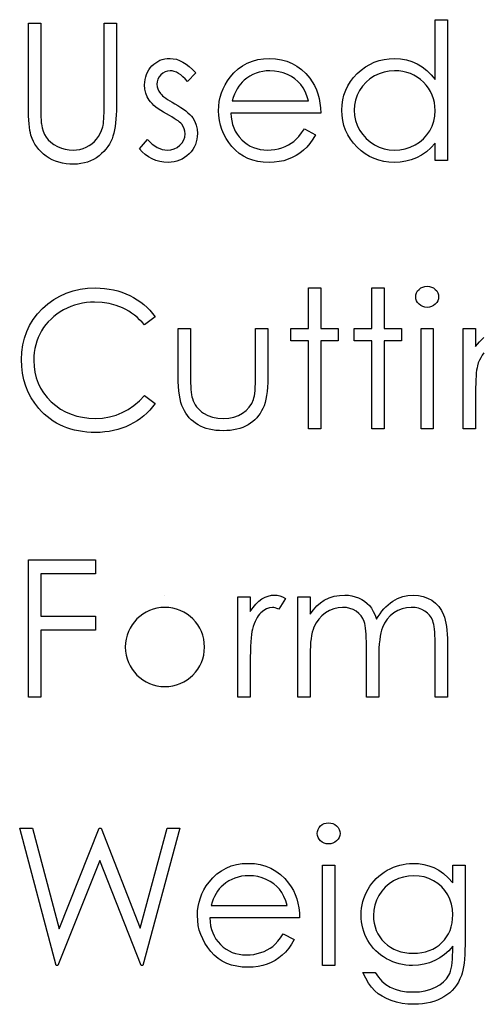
# Model space of a CAD drawing. Header units: inches. Extents: x -57.7 to -21.7, y -3.8 to 19.3.
# Tile 40 of 70: x -38.385 to -37.92, y 11.363 to 12.35. Entities that reach past the tile are written whole.
import ezdxf

# ---------------------------------------------------------------- set-up
doc = ezdxf.new("R2010")
doc.units = ezdxf.units.IN
doc.header["$LTSCALE"] = 0.5
doc.header["$MEASUREMENT"] = 0
doc.layers.add('APP-M-D', color=42, linetype='Continuous')

msp = doc.modelspace()

# ---------------------------------------------------------------- linework, layer by layer
at = {"layer": 'APP-M-D', "linetype": 'Continuous'}
msp.add_line((-38.23935, 11.77335), (-38.23935, 11.77335), dxfattribs=at)
for points in [[(-38.37632, 12.34674), (-38.36395, 12.34674), (-38.36395, 12.26068), (-38.36392, 12.25753), (-38.36387, 12.25471), (-38.36381, 12.25226), (-38.36373, 12.25013), (-38.36365, 12.24837), (-38.36354, 12.24693), (-38.3634, 12.24585), (-38.36271, 12.24199), (-38.36169, 12.23843), (-38.36031, 12.23523), (-38.35862, 12.23233), (-38.3565, 12.22973), (-38.35388, 12.22733), (-38.35073, 12.22518), (-38.34711, 12.22322), (-38.34322, 12.22162), (-38.33933, 12.22046), (-38.33541, 12.21977), (-38.33149, 12.21955), (-38.32812, 12.21974), (-38.32481, 12.22027), (-38.32158, 12.22118), (-38.31841, 12.22242), (-38.3154, 12.22402), (-38.31266, 12.22587), (-38.31018, 12.22802), (-38.30794, 12.23042), (-38.30598, 12.2331), (-38.30427, 12.23608), (-38.30289, 12.23928), (-38.30176, 12.24279), (-38.30143, 12.24425), (-38.30115, 12.24608), (-38.30091, 12.24826), (-38.30071, 12.25074), (-38.30055, 12.25358), (-38.30044, 12.25679), (-38.30038, 12.26032), (-38.30035, 12.26418), (-38.30035, 12.34674), (-38.28799, 12.34674), (-38.28799, 12.26352), (-38.28804, 12.25902), (-38.28821, 12.25474), (-38.28848, 12.25066), (-38.28887, 12.24682), (-38.28937, 12.2432), (-38.28995, 12.23981), (-38.29066, 12.23661), (-38.29149, 12.23365), (-38.29246, 12.23087), (-38.29367, 12.22816), (-38.29508, 12.22554), (-38.29671, 12.22303), (-38.29859, 12.22057), (-38.30066, 12.21825), (-38.30295, 12.21599), (-38.30546, 12.21383), (-38.30814, 12.21187), (-38.31095, 12.21016), (-38.31393, 12.2087), (-38.31703, 12.20751), (-38.32025, 12.2066), (-38.32362, 12.20594), (-38.32716, 12.20555), (-38.3308, 12.20542), (-38.33477, 12.20555), (-38.33858, 12.20591), (-38.34225, 12.20655), (-38.34579, 12.2074), (-38.34918, 12.20853), (-38.35241, 12.20989), (-38.3555, 12.21152), (-38.35846, 12.21337), (-38.36122, 12.21544), (-38.36373, 12.21767), (-38.36602, 12.22007), (-38.36806, 12.22264), (-38.36986, 12.22535), (-38.37143, 12.22824), (-38.37276, 12.23128), (-38.37386, 12.23448), (-38.37444, 12.23669), (-38.37494, 12.23931), (-38.37535, 12.24235), (-38.37571, 12.24577), (-38.37596, 12.24961), (-38.37615, 12.25383), (-38.37629, 12.25847), (-38.37632, 12.26352), (-38.37632, 12.34674)], [(-37.95586, 12.35028), (-37.95586, 12.20895), (-37.96823, 12.20895), (-37.96823, 12.22637), (-37.97251, 12.22173), (-37.97701, 12.21775), (-37.98181, 12.21444), (-37.98684, 12.21179), (-37.99211, 12.20978), (-37.9976, 12.20834), (-38.00337, 12.20746), (-38.00936, 12.20718), (-38.01469, 12.20743), (-38.01982, 12.20815), (-38.02476, 12.20934), (-38.02951, 12.21099), (-38.03404, 12.21314), (-38.0384, 12.21577), (-38.04254, 12.21886), (-38.04649, 12.22245), (-38.0501, 12.22637), (-38.05322, 12.23048), (-38.05584, 12.23481), (-38.05802, 12.23937), (-38.05971, 12.24412), (-38.0609, 12.24906), (-38.06161, 12.25422), (-38.06186, 12.25957), (-38.06161, 12.26482), (-38.0609, 12.2699), (-38.05968, 12.27475), (-38.05797, 12.27945), (-38.05579, 12.28392), (-38.05314, 12.2882), (-38.04999, 12.29231), (-38.04635, 12.2962), (-38.04237, 12.29976), (-38.03818, 12.30286), (-38.03382, 12.30548), (-38.02923, 12.3076), (-38.02446, 12.30929), (-38.01949, 12.31047), (-38.01433, 12.31116), (-38.00897, 12.31141), (-38.00282, 12.31108), (-37.99697, 12.31009), (-37.99142, 12.3084), (-37.98617, 12.30608), (-37.98123, 12.3031), (-37.97657, 12.29946), (-37.97226, 12.29513), (-37.96823, 12.29016), (-37.96823, 12.35028), (-37.95586, 12.35028)], [(-38.20849, 12.29709), (-38.21688, 12.28845), (-38.21909, 12.29093), (-38.2213, 12.29308), (-38.22351, 12.29491), (-38.22566, 12.2964), (-38.22784, 12.29756), (-38.22999, 12.29838), (-38.23215, 12.29888), (-38.23427, 12.29905), (-38.23687, 12.2988), (-38.23927, 12.29802), (-38.2415, 12.29675), (-38.24352, 12.29496), (-38.2452, 12.29284), (-38.24639, 12.29057), (-38.24711, 12.28811), (-38.24735, 12.28549), (-38.24713, 12.28312), (-38.2465, 12.28083), (-38.24542, 12.27856), (-38.24393, 12.27636), (-38.24297, 12.27522), (-38.24175, 12.27406), (-38.24032, 12.27282), (-38.23863, 12.27155), (-38.2367, 12.27023), (-38.23455, 12.26888), (-38.23217, 12.26744), (-38.22955, 12.26598), (-38.22635, 12.26416), (-38.22342, 12.26236), (-38.22075, 12.26057), (-38.21834, 12.2588), (-38.21622, 12.25703), (-38.21434, 12.25529), (-38.21274, 12.25356), (-38.21142, 12.25184), (-38.20937, 12.24828), (-38.20788, 12.2445), (-38.20703, 12.2405), (-38.20672, 12.23628), (-38.20686, 12.23329), (-38.20725, 12.23042), (-38.20791, 12.22766), (-38.20882, 12.22504), (-38.21004, 12.2225), (-38.21147, 12.2201), (-38.21318, 12.21781), (-38.21517, 12.21563), (-38.21735, 12.21364), (-38.21964, 12.21193), (-38.22207, 12.21049), (-38.22464, 12.20931), (-38.22734, 12.20837), (-38.23019, 12.20771), (-38.23314, 12.20732), (-38.23623, 12.20718), (-38.2404, 12.2074), (-38.24446, 12.20809), (-38.24843, 12.20922), (-38.25232, 12.2108), (-38.25599, 12.21279), (-38.25933, 12.21513), (-38.26234, 12.21781), (-38.26502, 12.22082), (-38.25682, 12.23015), (-38.25445, 12.22766), (-38.25205, 12.22551), (-38.24959, 12.22369), (-38.24713, 12.2222), (-38.24462, 12.22104), (-38.24206, 12.22021), (-38.23949, 12.21971), (-38.23687, 12.21955), (-38.2333, 12.21985), (-38.23002, 12.22076), (-38.22701, 12.22225), (-38.22428, 12.22438), (-38.22202, 12.22689), (-38.22039, 12.22965), (-38.21942, 12.23258), (-38.21909, 12.23575), (-38.21931, 12.23837), (-38.21994, 12.24086), (-38.22099, 12.24318), (-38.22248, 12.24536), (-38.22345, 12.24641), (-38.22469, 12.24754), (-38.22621, 12.24875), (-38.22798, 12.25002), (-38.23002, 12.25135), (-38.23234, 12.25273), (-38.23491, 12.25419), (-38.23775, 12.25574), (-38.24081, 12.25748), (-38.24363, 12.25921), (-38.24617, 12.26095), (-38.24849, 12.26266), (-38.25053, 12.26438), (-38.2523, 12.26609), (-38.25384, 12.2678), (-38.25511, 12.26948), (-38.25713, 12.27299), (-38.25856, 12.27677), (-38.25945, 12.28074), (-38.25972, 12.285), (-38.25961, 12.28778), (-38.25928, 12.29043), (-38.2587, 12.29297), (-38.25793, 12.2954), (-38.25691, 12.29769), (-38.25566, 12.29987), (-38.2542, 12.30194), (-38.25252, 12.30388), (-38.25064, 12.30564), (-38.24865, 12.30716), (-38.24655, 12.30846), (-38.24435, 12.30953), (-38.242, 12.31036), (-38.23954, 12.31094), (-38.23698, 12.3113), (-38.23427, 12.31141), (-38.23107, 12.31119), (-38.22787, 12.31053), (-38.22464, 12.3094), (-38.22141, 12.30782), (-38.21821, 12.30581), (-38.21498, 12.30335), (-38.21172, 12.30045), (-38.20849, 12.29709)], [(-38.09935, 12.24075), (-38.08836, 12.23498), (-38.09107, 12.23037), (-38.09396, 12.22623), (-38.09706, 12.22253), (-38.10037, 12.21933), (-38.10387, 12.21654), (-38.10757, 12.21411), (-38.11152, 12.21201), (-38.11566, 12.21027), (-38.12005, 12.20892), (-38.12471, 12.20796), (-38.12965, 12.20738), (-38.13487, 12.20718), (-38.14067, 12.20743), (-38.14613, 12.20818), (-38.15127, 12.20942), (-38.1561, 12.21116), (-38.16057, 12.21339), (-38.16474, 12.21613), (-38.1686, 12.21936), (-38.17211, 12.22308), (-38.17526, 12.22711), (-38.17799, 12.23128), (-38.18028, 12.23559), (-38.18216, 12.24003), (-38.18365, 12.24458), (-38.1847, 12.24925), (-38.1853, 12.25408), (-38.18552, 12.25902), (-38.18533, 12.26366), (-38.18481, 12.26819), (-38.1839, 12.27257), (-38.18263, 12.27685), (-38.181, 12.28099), (-38.17901, 12.285), (-38.17664, 12.28889), (-38.17393, 12.29264), (-38.17009, 12.29703), (-38.16595, 12.30087), (-38.16151, 12.30407), (-38.15673, 12.30672), (-38.15165, 12.30876), (-38.14627, 12.31025), (-38.14059, 12.31111), (-38.13457, 12.31141), (-38.12838, 12.31111), (-38.12251, 12.31017), (-38.11696, 12.30862), (-38.11174, 12.30647), (-38.10683, 12.30368), (-38.10224, 12.30026), (-38.09797, 12.29623), (-38.09402, 12.29159), (-38.09148, 12.28798), (-38.0893, 12.28417), (-38.08742, 12.28011), (-38.0859, 12.27586), (-38.08469, 12.27139), (-38.08381, 12.26669), (-38.08328, 12.26178), (-38.08306, 12.25665), (-38.17316, 12.25665), (-38.17291, 12.25267), (-38.17236, 12.24886), (-38.17147, 12.24525), (-38.17026, 12.24182), (-38.16877, 12.23859), (-38.16695, 12.23553), (-38.16479, 12.23266), (-38.16234, 12.22995), (-38.15963, 12.22753), (-38.15679, 12.2254), (-38.15378, 12.22361), (-38.15061, 12.22214), (-38.14729, 12.22101), (-38.14382, 12.22021), (-38.1402, 12.21971), (-38.13642, 12.21955), (-38.13272, 12.21969), (-38.1291, 12.22013), (-38.12551, 12.22087), (-38.12198, 12.22189), (-38.11859, 12.22316), (-38.11547, 12.22466), (-38.11262, 12.22631), (-38.11003, 12.22816), (-38.10752, 12.2304), (-38.10489, 12.23327), (-38.10216, 12.23669), (-38.09935, 12.24075)], [(-38.09543, 12.26901), (-38.09689, 12.2739), (-38.09868, 12.27826), (-38.10075, 12.2821), (-38.10313, 12.28541), (-38.10583, 12.28834), (-38.10898, 12.29096), (-38.11251, 12.29328), (-38.11646, 12.29529), (-38.12066, 12.29695), (-38.12499, 12.29811), (-38.12941, 12.29882), (-38.13393, 12.29905), (-38.13763, 12.29891), (-38.14122, 12.29847), (-38.14467, 12.29772), (-38.14796, 12.2967), (-38.15116, 12.29535), (-38.15419, 12.29375), (-38.15709, 12.29181), (-38.15988, 12.28961), (-38.16181, 12.28778), (-38.16361, 12.28574), (-38.16529, 12.28351), (-38.16684, 12.28105), (-38.16827, 12.27834), (-38.1696, 12.27545), (-38.17078, 12.27235), (-38.17186, 12.26901), (-38.09543, 12.26901)], [(-38.00881, 12.29905), (-38.01422, 12.29871), (-38.01941, 12.29775), (-38.02438, 12.29612), (-38.02915, 12.29386), (-38.03357, 12.29101), (-38.03752, 12.28762), (-38.04099, 12.28373), (-38.044, 12.27928), (-38.0464, 12.27453), (-38.04811, 12.26962), (-38.04916, 12.2646), (-38.04949, 12.25944), (-38.04914, 12.2543), (-38.04811, 12.24928), (-38.04638, 12.24436), (-38.04395, 12.23956), (-38.04091, 12.23509), (-38.03743, 12.23114), (-38.03346, 12.22772), (-38.02901, 12.22482), (-38.02424, 12.2225), (-38.0193, 12.22087), (-38.01419, 12.21988), (-38.00892, 12.21955), (-38.00356, 12.21988), (-37.99835, 12.22085), (-37.99329, 12.22247), (-37.98838, 12.22477), (-37.98383, 12.22761), (-37.9798, 12.23092), (-37.97637, 12.2347), (-37.97348, 12.23893), (-37.97118, 12.24354), (-37.96953, 12.24845), (-37.96856, 12.25361), (-37.96823, 12.25908), (-37.96842, 12.26324), (-37.96898, 12.26725), (-37.96989, 12.27108), (-37.97116, 12.27473), (-37.97281, 12.27821), (-37.97483, 12.28152), (-37.9772, 12.28464), (-37.97996, 12.28759), (-37.98297, 12.29027), (-37.98615, 12.29261), (-37.98951, 12.29457), (-37.99302, 12.29618), (-37.99672, 12.29744), (-38.00058, 12.29833), (-38.00461, 12.29888), (-38.00881, 12.29905)], [(-38.24912, 12.05243), (-38.25994, 12.04415), (-38.26229, 12.04688), (-38.26474, 12.04945), (-38.26731, 12.05185), (-38.26999, 12.05409), (-38.27281, 12.05613), (-38.2757, 12.05801), (-38.27874, 12.05972), (-38.28189, 12.06126), (-38.28846, 12.06383), (-38.29533, 12.06565), (-38.30251, 12.06676), (-38.31001, 12.06712), (-38.31415, 12.06701), (-38.31824, 12.06662), (-38.32224, 12.06601), (-38.32613, 12.06516), (-38.33, 12.06405), (-38.33375, 12.06273), (-38.33742, 12.06113), (-38.34104, 12.0593), (-38.34452, 12.05726), (-38.34778, 12.05505), (-38.35084, 12.05268), (-38.35371, 12.05014), (-38.35639, 12.04743), (-38.35884, 12.04456), (-38.36111, 12.0415), (-38.36318, 12.0383), (-38.36503, 12.03496), (-38.3666, 12.03151), (-38.36795, 12.02797), (-38.36906, 12.0243), (-38.36991, 12.02055), (-38.37052, 12.01671), (-38.37091, 12.01274), (-38.37102, 12.00868), (-38.37074, 12.00258), (-38.36991, 11.99676), (-38.36856, 11.99118), (-38.36663, 11.98588), (-38.36417, 11.9808), (-38.36114, 11.976), (-38.35757, 11.97144), (-38.35346, 11.96716), (-38.34893, 11.96327), (-38.3441, 11.95988), (-38.339, 11.95703), (-38.33361, 11.95469), (-38.32793, 11.95287), (-38.32197, 11.95157), (-38.3157, 11.95077), (-38.30916, 11.95052), (-38.30195, 11.95088), (-38.29505, 11.95195), (-38.28846, 11.95375), (-38.28213, 11.95626), (-38.27615, 11.95949), (-38.27043, 11.96344), (-38.26505, 11.9681), (-38.25994, 11.97349), (-38.24912, 11.96529), (-38.25177, 11.96195), (-38.25459, 11.95877), (-38.25754, 11.95582), (-38.26066, 11.95306), (-38.26394, 11.95046), (-38.26739, 11.94809), (-38.27101, 11.94591), (-38.27476, 11.94392), (-38.27866, 11.94216), (-38.28266, 11.94064), (-38.28677, 11.93934), (-38.29102, 11.93826), (-38.29536, 11.93744), (-38.29983, 11.93686), (-38.30438, 11.9365), (-38.30908, 11.93639), (-38.31352, 11.93647), (-38.31785, 11.93677), (-38.32205, 11.93724), (-38.32613, 11.9379), (-38.33011, 11.93873), (-38.33395, 11.93978), (-38.33767, 11.941), (-38.34129, 11.9424), (-38.34479, 11.94401), (-38.34816, 11.9458), (-38.35142, 11.94779), (-38.35457, 11.94994), (-38.35757, 11.95229), (-38.36047, 11.95483), (-38.36326, 11.95756), (-38.36591, 11.96048), (-38.37, 11.9657), (-38.37356, 11.97119), (-38.37657, 11.97694), (-38.37902, 11.98295), (-38.38093, 11.98922), (-38.38228, 11.99576), (-38.38311, 12.00255), (-38.38338, 12.00962), (-38.38305, 12.01704), (-38.38206, 12.02417), (-38.3804, 12.03098), (-38.37808, 12.0375), (-38.37513, 12.04371), (-38.37149, 12.04964), (-38.36721, 12.05525), (-38.36224, 12.06057), (-38.35677, 12.06543), (-38.351, 12.06963), (-38.34488, 12.07316), (-38.33842, 12.07609), (-38.33163, 12.07835), (-38.32451, 12.07995), (-38.31703, 12.08092), (-38.30924, 12.08125), (-38.30449, 12.08114), (-38.29986, 12.08078), (-38.29536, 12.08017), (-38.29097, 12.07934), (-38.28669, 12.07829), (-38.28252, 12.07697), (-38.27846, 12.07542), (-38.27454, 12.07366), (-38.27076, 12.07167), (-38.26715, 12.06949), (-38.2637, 12.06712), (-38.26044, 12.06458), (-38.25735, 12.06182), (-38.25442, 12.05889), (-38.25169, 12.05574), (-38.24912, 12.05243)], [(-38.09543, 12.08125), (-38.08306, 12.08125), (-38.08306, 12.04062), (-38.06539, 12.04062), (-38.06539, 12.02825), (-38.08306, 12.02825), (-38.08306, 11.93992), (-38.09543, 11.93992), (-38.09543, 12.02825), (-38.11309, 12.02825), (-38.11309, 12.04062), (-38.09543, 12.04062), (-38.09543, 12.08125)], [(-38.03183, 12.08125), (-38.01946, 12.08125), (-38.01946, 12.04062), (-38.0018, 12.04062), (-38.0018, 12.02825), (-38.01946, 12.02825), (-38.01946, 11.93992), (-38.03183, 11.93992), (-38.03183, 12.02825), (-38.04949, 12.02825), (-38.04949, 12.04062), (-38.03183, 12.04062), (-38.03183, 12.08125)], [(-37.97624, 12.08302), (-37.97394, 12.08282), (-37.97182, 12.08224), (-37.96986, 12.08125), (-37.96809, 12.0799), (-37.9666, 12.07827), (-37.96555, 12.07645), (-37.96492, 12.07449), (-37.9647, 12.07236), (-37.96492, 12.07029), (-37.96555, 12.06836), (-37.9666, 12.06656), (-37.96809, 12.06493), (-37.96986, 12.06358), (-37.97182, 12.06259), (-37.97394, 12.06201), (-37.97624, 12.06182), (-37.9785, 12.06201), (-37.98057, 12.06259), (-37.98253, 12.06358), (-37.9843, 12.06493), (-37.98576, 12.06656), (-37.98681, 12.06836), (-37.98744, 12.07029), (-37.98766, 12.07236), (-37.98744, 12.07449), (-37.98681, 12.07645), (-37.98576, 12.07827), (-37.9843, 12.0799), (-37.98253, 12.08125), (-37.98057, 12.08224), (-37.9785, 12.08282), (-37.97624, 12.08302)], [(-38.22616, 12.04062), (-38.21379, 12.04062), (-38.21379, 11.99391), (-38.21376, 11.9898), (-38.21368, 11.98604), (-38.21351, 11.98259), (-38.21329, 11.97948), (-38.21302, 11.97672), (-38.21269, 11.97426), (-38.2123, 11.97216), (-38.21183, 11.97037), (-38.211, 11.96813), (-38.21004, 11.96601), (-38.20888, 11.96402), (-38.20758, 11.96214), (-38.20609, 11.96037), (-38.20443, 11.95875), (-38.20264, 11.95723), (-38.20065, 11.95585), (-38.19632, 11.95353), (-38.19157, 11.95184), (-38.18643, 11.95085), (-38.18091, 11.95052), (-38.17539, 11.95085), (-38.17031, 11.95182), (-38.16568, 11.95345), (-38.16148, 11.95571), (-38.15781, 11.9585), (-38.15475, 11.96173), (-38.15229, 11.96534), (-38.15047, 11.96937), (-38.15, 11.97103), (-38.14958, 11.97307), (-38.14923, 11.97553), (-38.14892, 11.9784), (-38.1487, 11.98168), (-38.14856, 11.98535), (-38.14845, 11.98944), (-38.14842, 11.99391), (-38.14842, 12.04062), (-38.13606, 12.04062), (-38.13606, 11.99159), (-38.13614, 11.9866), (-38.13636, 11.9819), (-38.13675, 11.97752), (-38.1373, 11.97349), (-38.13799, 11.96973), (-38.13885, 11.96634), (-38.13987, 11.96324), (-38.14103, 11.96046), (-38.14235, 11.95792), (-38.14382, 11.95552), (-38.14547, 11.95325), (-38.14724, 11.95113), (-38.1492, 11.94914), (-38.1513, 11.94732), (-38.15356, 11.94561), (-38.15599, 11.94406), (-38.15856, 11.94268), (-38.16129, 11.94147), (-38.16419, 11.94047), (-38.16722, 11.93964), (-38.17045, 11.93898), (-38.17382, 11.93851), (-38.17733, 11.93824), (-38.18102, 11.93815), (-38.1847, 11.93824), (-38.18823, 11.93851), (-38.1916, 11.93898), (-38.19483, 11.93964), (-38.19789, 11.94047), (-38.20079, 11.94147), (-38.20355, 11.94268), (-38.20614, 11.94406), (-38.20857, 11.94561), (-38.21086, 11.94732), (-38.21299, 11.94917), (-38.21495, 11.95115), (-38.21674, 11.95331), (-38.21837, 11.9556), (-38.21986, 11.95803), (-38.22119, 11.96059), (-38.22235, 11.96341), (-38.22337, 11.96656), (-38.22422, 11.97006), (-38.22491, 11.97387), (-38.22547, 11.97804), (-38.22585, 11.98251), (-38.22607, 11.98734), (-38.22616, 11.9925), (-38.22616, 12.04062)], [(-37.98236, 12.04062), (-37.97, 12.04062), (-37.97, 11.93992), (-37.98236, 11.93992), (-37.98236, 12.04062)], [(-37.93997, 12.04062), (-37.9276, 12.04062), (-37.9276, 12.02245), (-37.92354, 12.02731), (-37.91929, 12.03148)], [(-37.91935, 12.01608), (-37.92103, 12.01376), (-37.92249, 12.01133), (-37.92376, 12.00879), (-37.92484, 12.00611), (-37.92569, 12.00335), (-37.92614, 12.00131), (-37.92652, 11.99888), (-37.92685, 11.99609), (-37.92713, 11.99289), (-37.92732, 11.98933), (-37.92749, 11.98538), (-37.92757, 11.98105), (-37.9276, 11.97633), (-37.9276, 11.93992), (-37.93997, 11.93992), (-37.93997, 12.04062)], [(-38.37632, 11.80869), (-38.30919, 11.80869), (-38.30919, 11.79455), (-38.36395, 11.79455), (-38.36395, 11.75215), (-38.30919, 11.75215), (-38.30919, 11.73802), (-38.36395, 11.73802), (-38.36395, 11.67089), (-38.37632, 11.67089), (-38.37632, 11.80869)], [(-38.16609, 11.77159), (-38.15372, 11.77159), (-38.15372, 11.75676), (-38.15091, 11.76085), (-38.14801, 11.76433), (-38.14506, 11.76717), (-38.14202, 11.76943), (-38.1389, 11.77115), (-38.1357, 11.77239), (-38.13247, 11.77311), (-38.12916, 11.77335), (-38.12659, 11.77313), (-38.12394, 11.7725), (-38.12121, 11.77142), (-38.11839, 11.7699), (-38.12518, 11.75919), (-38.12698, 11.75997), (-38.12863, 11.76055), (-38.13015, 11.76088), (-38.1315, 11.76099), (-38.13446, 11.76066), (-38.13738, 11.75966), (-38.14023, 11.75801), (-38.14304, 11.75569), (-38.14439, 11.75428), (-38.14566, 11.75268), (-38.14682, 11.75091), (-38.14793, 11.74895), (-38.14895, 11.7468), (-38.14989, 11.74448), (-38.15074, 11.74197), (-38.15152, 11.73929), (-38.15204, 11.73689), (-38.15248, 11.73394), (-38.15287, 11.73043), (-38.15317, 11.72637), (-38.15342, 11.72179), (-38.15359, 11.71666), (-38.1537, 11.71097), (-38.15372, 11.70473), (-38.15372, 11.67089), (-38.16609, 11.67089), (-38.16609, 11.77159)], [(-38.10603, 11.77159), (-38.09366, 11.77159), (-38.09366, 11.75409), (-38.09024, 11.75861), (-38.08676, 11.76248), (-38.08325, 11.76568), (-38.07969, 11.76825), (-38.0747, 11.77048), (-38.06956, 11.77208), (-38.06432, 11.77302), (-38.05894, 11.77335), (-38.05529, 11.77316), (-38.05176, 11.77264), (-38.04831, 11.77173), (-38.04497, 11.77046), (-38.04179, 11.76888), (-38.03895, 11.76709), (-38.03638, 11.76505), (-38.03415, 11.76275), (-38.03213, 11.7601), (-38.03023, 11.75693), (-38.02849, 11.75326), (-38.02689, 11.74904), (-38.02523, 11.75193), (-38.02347, 11.75464), (-38.02159, 11.75718), (-38.01963, 11.75953), (-38.01756, 11.76171), (-38.01541, 11.76369), (-38.01314, 11.76551), (-38.01077, 11.76714), (-38.00585, 11.76985), (-38.00072, 11.77181), (-37.99545, 11.77297), (-37.98995, 11.77335), (-37.9849, 11.77302), (-37.98016, 11.77206), (-37.97571, 11.7704), (-37.97157, 11.76811), (-37.96784, 11.76524), (-37.96462, 11.76184), (-37.96191, 11.75795), (-37.95973, 11.75351), (-37.95882, 11.75102), (-37.95805, 11.74824), (-37.95738, 11.74517), (-37.95683, 11.7418), (-37.95642, 11.73816), (-37.95611, 11.73421), (-37.95592, 11.72996), (-37.95586, 11.72544), (-37.95586, 11.67089), (-37.96823, 11.67089), (-37.96823, 11.72549), (-37.96826, 11.72935), (-37.96837, 11.73292), (-37.96856, 11.73615), (-37.96881, 11.73907), (-37.96914, 11.74167), (-37.96956, 11.74396), (-37.97003, 11.74594), (-37.97058, 11.7476), (-37.97196, 11.75047), (-37.97375, 11.75307), (-37.97596, 11.75533), (-37.97858, 11.75732), (-37.98154, 11.75892), (-37.98479, 11.76008), (-37.9883, 11.76077), (-37.99211, 11.76099), (-37.99677, 11.76066), (-38.00122, 11.75961), (-38.0055, 11.7579), (-38.00955, 11.75547), (-38.01325, 11.75249), (-38.0164, 11.74904), (-38.01902, 11.74512), (-38.02112, 11.74075), (-38.02197, 11.73827), (-38.02272, 11.7354), (-38.02333, 11.73214), (-38.02385, 11.7285), (-38.02424, 11.72447), (-38.02454, 11.72005), (-38.02471, 11.71525), (-38.02476, 11.71006), (-38.02476, 11.67089), (-38.03713, 11.67089), (-38.03713, 11.7221), (-38.03716, 11.72643), (-38.03727, 11.73043), (-38.03746, 11.73405), (-38.03771, 11.7373), (-38.03804, 11.7402), (-38.03843, 11.74271), (-38.0389, 11.7449), (-38.03945, 11.74669), (-38.0408, 11.74978), (-38.04259, 11.75254), (-38.04483, 11.75497), (-38.04748, 11.75707), (-38.05046, 11.75878), (-38.05375, 11.76002), (-38.05728, 11.76074), (-38.06109, 11.76099), (-38.06556, 11.76066), (-38.06989, 11.75964), (-38.07409, 11.75795), (-38.07812, 11.75561), (-38.08182, 11.75268), (-38.08502, 11.74928), (-38.0877, 11.74545), (-38.08985, 11.74111), (-38.09073, 11.73868), (-38.09151, 11.73598), (-38.09217, 11.73294), (-38.09269, 11.7296), (-38.09314, 11.72599), (-38.09341, 11.72204), (-38.0936, 11.71782), (-38.09366, 11.71326), (-38.09366, 11.67089), (-38.10603, 11.67089), (-38.10603, 11.77159)], [(-38.07517, 11.54496), (-38.07287, 11.54476), (-38.07075, 11.54418), (-38.06879, 11.54319), (-38.06702, 11.54184), (-38.06553, 11.54021), (-38.06448, 11.53839), (-38.06385, 11.53643), (-38.06363, 11.5343), (-38.06385, 11.53223), (-38.06448, 11.5303), (-38.06553, 11.52851), (-38.06702, 11.52688), (-38.06879, 11.52552), (-38.07075, 11.52453), (-38.07287, 11.52395), (-38.07517, 11.52376), (-38.07743, 11.52395), (-38.0795, 11.52453), (-38.08146, 11.52552), (-38.08323, 11.52688), (-38.08469, 11.52851), (-38.08574, 11.5303), (-38.08637, 11.53223), (-38.08659, 11.5343), (-38.08637, 11.53643), (-38.08574, 11.53839), (-38.08469, 11.54021), (-38.08323, 11.54184), (-38.08146, 11.54319), (-38.0795, 11.54418), (-38.07743, 11.54476), (-38.07517, 11.54496)], [(-38.38515, 11.53966), (-38.37237, 11.53966), (-38.3454, 11.4386), (-38.30529, 11.53966), (-38.3035, 11.53966), (-38.26414, 11.43929), (-38.23703, 11.53966), (-38.22439, 11.53966), (-38.26154, 11.40186), (-38.26331, 11.40186), (-38.30477, 11.50725), (-38.34673, 11.40186), (-38.34849, 11.40186), (-38.38515, 11.53966)], [(-38.12055, 11.43366), (-38.10956, 11.42789), (-38.11226, 11.42328), (-38.11516, 11.41914), (-38.11825, 11.41544), (-38.12157, 11.41224), (-38.12507, 11.40945), (-38.12877, 11.40702), (-38.13272, 11.40493), (-38.13686, 11.40319), (-38.14125, 11.40183), (-38.14591, 11.40087), (-38.15085, 11.40029), (-38.15607, 11.4001), (-38.16187, 11.40034), (-38.16733, 11.40109), (-38.17247, 11.40233), (-38.1773, 11.40407), (-38.18177, 11.40631), (-38.18594, 11.40904), (-38.1898, 11.41227), (-38.19331, 11.416), (-38.19645, 11.42003), (-38.19919, 11.42419), (-38.20148, 11.4285), (-38.20336, 11.43294), (-38.20485, 11.4375), (-38.20589, 11.44216), (-38.2065, 11.44699), (-38.20672, 11.45193), (-38.20653, 11.45657), (-38.20601, 11.4611), (-38.20509, 11.46549), (-38.20382, 11.46977), (-38.2022, 11.47391), (-38.20021, 11.47791), (-38.19783, 11.4818), (-38.19513, 11.48556), (-38.19129, 11.48994), (-38.18715, 11.49378), (-38.18271, 11.49698), (-38.17793, 11.49963), (-38.17285, 11.50168), (-38.16747, 11.50317), (-38.16178, 11.50402), (-38.15577, 11.50433), (-38.14958, 11.50402), (-38.1437, 11.50308), (-38.13816, 11.50154), (-38.13294, 11.49938), (-38.12803, 11.4966), (-38.12344, 11.49317), (-38.11917, 11.48914), (-38.11522, 11.48451), (-38.11268, 11.48089), (-38.1105, 11.47708), (-38.10862, 11.47302), (-38.1071, 11.46877), (-38.10589, 11.4643), (-38.10501, 11.45961), (-38.10448, 11.45469), (-38.10426, 11.44956), (-38.19436, 11.44956), (-38.19411, 11.44559), (-38.19356, 11.44178), (-38.19267, 11.43816), (-38.19146, 11.43474), (-38.18997, 11.43151), (-38.18815, 11.42844), (-38.18599, 11.42557), (-38.18354, 11.42287), (-38.18083, 11.42044), (-38.17799, 11.41831), (-38.17498, 11.41652), (-38.1718, 11.41506), (-38.16849, 11.41392), (-38.16501, 11.41312), (-38.1614, 11.41263), (-38.15762, 11.41246), (-38.15392, 11.4126), (-38.1503, 11.41304), (-38.14671, 11.41379), (-38.14318, 11.41481), (-38.13979, 11.41608), (-38.13667, 11.41757), (-38.13382, 11.41922), (-38.13123, 11.42107), (-38.12872, 11.42331), (-38.12609, 11.42618), (-38.12336, 11.4296), (-38.12055, 11.43366)], [(-38.08129, 11.50256), (-38.06893, 11.50256), (-38.06893, 11.40186), (-38.08129, 11.40186), (-38.08129, 11.50256)], [(-37.95057, 11.50256), (-37.9382, 11.50256), (-37.9382, 11.42265), (-37.93825, 11.41754), (-37.93842, 11.41279), (-37.93872, 11.4084), (-37.93911, 11.40437), (-37.93963, 11.40068), (-37.94027, 11.39736), (-37.94101, 11.39438), (-37.94187, 11.39176), (-37.94325, 11.38839), (-37.94485, 11.38525), (-37.94667, 11.38229), (-37.94874, 11.37953), (-37.95106, 11.37696), (-37.95357, 11.37459), (-37.95633, 11.37241), (-37.95934, 11.37045), (-37.96252, 11.36871), (-37.96586, 11.36719), (-37.96936, 11.3659), (-37.97303, 11.36487), (-37.97684, 11.36405), (-37.98082, 11.36347), (-37.98496, 11.36311), (-37.98924, 11.363), (-37.99548, 11.36322), (-38.00138, 11.36394), (-38.00699, 11.36507), (-38.01226, 11.3667), (-38.01712, 11.36871), (-38.02151, 11.37103), (-38.0254, 11.37365), (-38.02885, 11.37661), (-38.03199, 11.38008), (-38.035, 11.38425), (-38.0379, 11.38916), (-38.04066, 11.3948), (-38.0283, 11.3948), (-38.02518, 11.39016), (-38.02162, 11.38618), (-38.01764, 11.38282), (-38.01325, 11.38011), (-38.00837, 11.37804), (-38.00293, 11.37655), (-37.99697, 11.37567), (-37.99042, 11.37536), (-37.98396, 11.37567), (-37.97803, 11.37655), (-37.97262, 11.37804), (-37.96773, 11.38011), (-37.96343, 11.38265), (-37.95978, 11.38549), (-37.95683, 11.38864), (-37.95451, 11.39209), (-37.95357, 11.39405), (-37.95277, 11.39629), (-37.95211, 11.39883), (-37.95156, 11.40167), (-37.95112, 11.40479), (-37.95081, 11.40821), (-37.95062, 11.41194), (-37.95057, 11.41594), (-37.95057, 11.42116), (-37.95443, 11.41677), (-37.95868, 11.4129), (-37.96335, 11.40959), (-37.96842, 11.40683), (-37.97378, 11.40465), (-37.9793, 11.4031), (-37.98496, 11.40217), (-37.99081, 11.40186), (-37.99426, 11.40197), (-37.99766, 11.4023), (-38.001, 11.40283), (-38.00428, 11.40357), (-38.00751, 11.40454), (-38.01068, 11.40573), (-38.01383, 11.40711), (-38.0169, 11.40871), (-38.01985, 11.4105), (-38.02264, 11.41243), (-38.02526, 11.4145), (-38.02772, 11.41674), (-38.02998, 11.41911), (-38.03208, 11.42163), (-38.03401, 11.4243), (-38.03578, 11.42712), (-38.03732, 11.43005), (-38.03867, 11.43305), (-38.03983, 11.43612), (-38.04077, 11.43926), (-38.04149, 11.44247), (-38.04201, 11.44575), (-38.04232, 11.44912), (-38.04243, 11.45254), (-38.04232, 11.45596), (-38.04199, 11.45936), (-38.04146, 11.46267), (-38.04069, 11.46593), (-38.03972, 11.46913), (-38.03854, 11.47228), (-38.03713, 11.47534), (-38.0355, 11.47838), (-38.03368, 11.4813), (-38.03169, 11.48406), (-38.02954, 11.48666), (-38.02722, 11.48912), (-38.02473, 11.49141), (-38.02208, 11.49353), (-38.01927, 11.49552), (-38.01629, 11.49734), (-38.0132, 11.49897), (-38.01008, 11.50041), (-38.0069, 11.50159), (-38.0037, 11.50259), (-38.00044, 11.50333), (-37.99713, 11.50388), (-37.99379, 11.50421), (-37.99042, 11.50433), (-37.98488, 11.50405), (-37.97952, 11.50325), (-37.97436, 11.50192), (-37.96939, 11.50005), (-37.96456, 11.49751), (-37.95978, 11.49414), (-37.95515, 11.48994), (-37.95057, 11.48495), (-37.95057, 11.50256)], [(-38.11663, 11.46193), (-38.11809, 11.46681), (-38.11988, 11.47117), (-38.12195, 11.47501), (-38.12433, 11.47832), (-38.12703, 11.48125), (-38.13018, 11.48387), (-38.13371, 11.48619), (-38.13766, 11.48821), (-38.14186, 11.48986), (-38.14619, 11.49102), (-38.15061, 11.49174), (-38.15513, 11.49196), (-38.15883, 11.49182), (-38.16242, 11.49138), (-38.16587, 11.49063), (-38.16915, 11.48961), (-38.17236, 11.48826), (-38.17539, 11.48666), (-38.17829, 11.48473), (-38.18108, 11.48252), (-38.18301, 11.4807), (-38.18481, 11.47865), (-38.18649, 11.47642), (-38.18804, 11.47396), (-38.18947, 11.47126), (-38.1908, 11.46836), (-38.19198, 11.46527), (-38.19306, 11.46193), (-38.11663, 11.46193)], [(-37.98943, 11.49196), (-37.99484, 11.49163), (-38.00006, 11.49063), (-38.00505, 11.48901), (-38.00988, 11.48669), (-38.01436, 11.48382), (-38.0183, 11.48042), (-38.02175, 11.47653), (-38.02471, 11.47214), (-38.02705, 11.46739), (-38.02871, 11.46248), (-38.02973, 11.45734), (-38.03006, 11.45204), (-38.0299, 11.44804), (-38.02937, 11.44421), (-38.02849, 11.44053), (-38.02727, 11.43708), (-38.02573, 11.43377), (-38.02382, 11.43065), (-38.02156, 11.4277), (-38.01897, 11.42494), (-38.0161, 11.42243), (-38.013, 11.42025), (-38.00969, 11.41842), (-38.00621, 11.41691), (-38.00251, 11.41575), (-37.99859, 11.41489), (-37.99448, 11.41439), (-37.99018, 11.41423), (-37.98581, 11.41439), (-37.98167, 11.41489), (-37.97775, 11.41572), (-37.97406, 11.41688), (-37.97058, 11.41837), (-37.96732, 11.42022), (-37.96426, 11.42237), (-37.96144, 11.42486), (-37.9589, 11.42762), (-37.95669, 11.4306), (-37.95482, 11.43377), (-37.95327, 11.43714), (-37.95208, 11.44073), (-37.95126, 11.44454), (-37.95073, 11.44854), (-37.95057, 11.45276), (-37.95087, 11.45826), (-37.95181, 11.46342), (-37.95338, 11.4683), (-37.95556, 11.47286), (-37.95832, 11.47705), (-37.96161, 11.48078), (-37.96539, 11.48404), (-37.96972, 11.48682), (-37.97439, 11.48906), (-37.97922, 11.49069), (-37.98424, 11.49163), (-37.98943, 11.49196)]]:
    msp.add_lwpolyline(points, dxfattribs=at)
msp.add_arc((-38.23941, 11.72125), 0.03974, 90.00004, 89.99996, dxfattribs=at)

doc.saveas('drawing.dxf')
